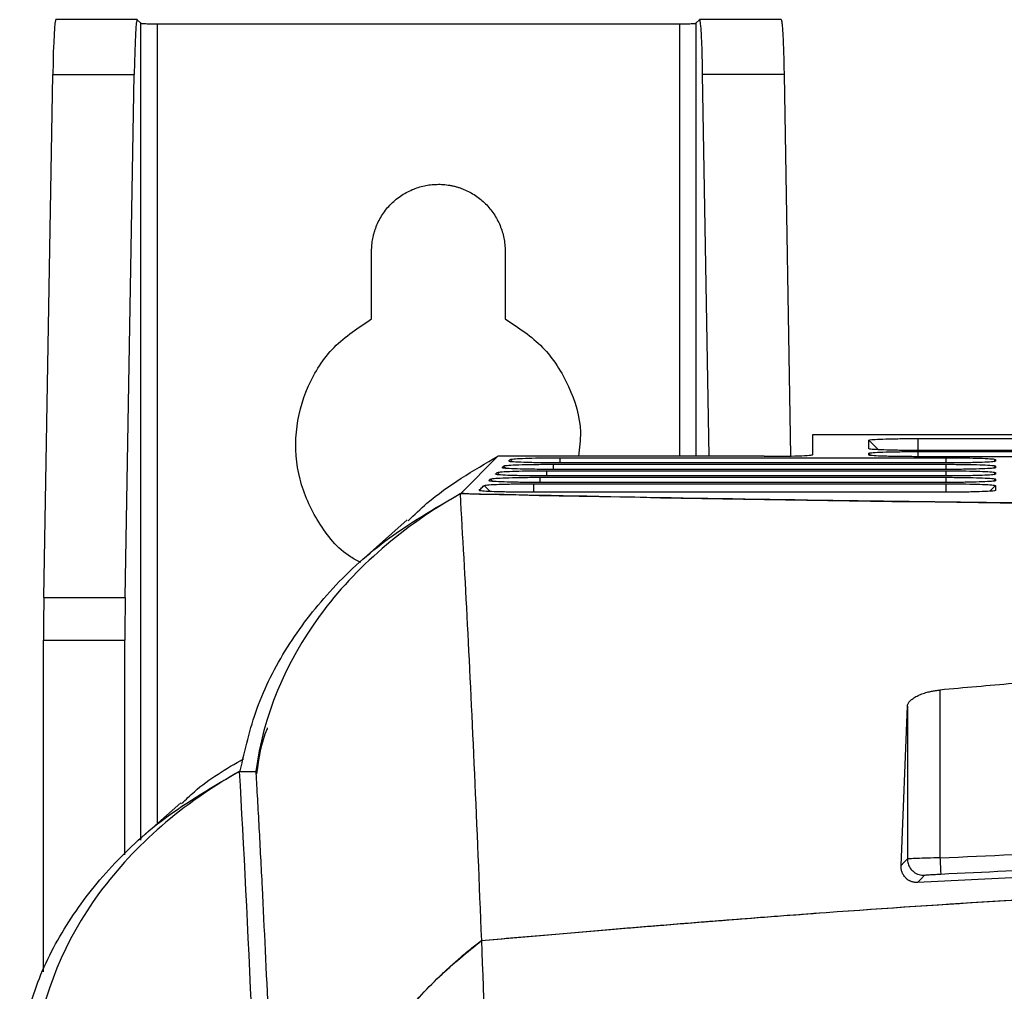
# Model space of a CAD drawing. Header units: millimetres. Extents: x 51 to 353, y -23 to 217.
# Tile 68 of 147: x 126 to 138, y 141 to 153. Entities that reach past the tile are written whole.
import ezdxf

# ---------------------------------------------------------------- set-up
doc = ezdxf.new("R2010")
doc.units = ezdxf.units.MM

msp = doc.modelspace()

# ---------------------------------------------------------------- linework, layer by layer
at = {"color": 7, "linetype": 'Continuous', "lineweight": 25}
for p, q in [((127.676, 152.649), (126.676, 152.649)), ((127.677, 152.648), (127.72, 152.605)), ((127.92, 152.598), (134.341, 152.598)), ((134.541, 152.605), (134.584, 152.648)), ((135.586, 152.649), (134.584, 152.649)), ((126.529, 145.547), (126.638, 151.975)), ((126.638, 151.975), (127.638, 151.975)), ((127.529, 145.547), (127.638, 151.975)), ((134.703, 147.283), (134.623, 151.975)), ((135.623, 151.975), (134.623, 151.975)), ((135.623, 151.975), (135.703, 147.286)), ((130.556, 148.972), (130.556, 149.805)), ((132.196, 149.805), (132.196, 148.972)), ((135.975, 147.302), (135.977, 147.549)), ((135.977, 147.303), (135.977, 147.549)), ((135.977, 147.549), (139.086, 147.549)), ((136.784, 147.363), (136.665, 147.48)), ((137.268, 147.501), (139.086, 147.501)), ((139.086, 147.354), (137.269, 147.354)), ((132.108, 147.283), (131.651, 146.827)), ((135.377, 147.283), (132.108, 147.283)), ((132.869, 147.264), (137.611, 147.264)), ((136.687, 147.298), (136.665, 147.32)), ((137.268, 147.341), (139.086, 147.341)), ((139.086, 147.277), (137.269, 147.277)), ((138.222, 147.243), (138.222, 147.222)), ((137.611, 147.121), (132.768, 147.121)), ((132.789, 147.184), (137.611, 147.184)), ((137.611, 147.201), (132.848, 147.201)), ((138.222, 147.163), (138.222, 147.142)), ((132.628, 147.024), (137.611, 147.024)), ((132.708, 147.104), (137.611, 147.104)), ((138.222, 147.083), (138.222, 147.062)), ((138.222, 147.003), (138.222, 146.982)), ((132.548, 146.944), (137.611, 146.944)), ((138.222, 146.923), (138.222, 146.862)), ((131.693, 146.827), (131.651, 146.827)), ((131.692, 146.826), (131.693, 146.827)), ((131.692, 146.826), (131.75, 146.824)), ((137.611, 146.841), (132.487, 146.841)), ((130.994, 146.501), (130.429, 145.998)), ((126.529, 145.547), (127.529, 145.547)), ((126.524, 145.021), (127.524, 145.021)), ((126.524, 140.944), (126.524, 145.021)), ((127.524, 142.383), (127.524, 145.021)), ((137.539, 144.409), (137.539, 142.347)), ((137.061, 142.252), (137.139, 144.21)), ((137.139, 144.21), (137.139, 142.334)), ((128.933, 143.409), (129.133, 143.409)), ((128.213, 143.022), (127.753, 142.618))]:
    msp.add_line(p, q, dxfattribs=at)
at = {"color": 8, "linetype": 'Continuous', "lineweight": 25}
for p, q in [((127.72, 142.563), (127.72, 152.605)), ((127.92, 152.598), (127.92, 142.764)), ((134.341, 147.283), (134.341, 152.598)), ((134.541, 152.605), (134.541, 147.283)), ((137.268, 147.501), (137.268, 147.354)), ((132.259, 147.243), (132.288, 147.214)), ((132.869, 147.264), (132.869, 147.201)), ((137.268, 147.341), (137.268, 147.277)), ((137.611, 147.264), (137.611, 147.201)), ((138.222, 147.243), (138.195, 147.216)), ((132.178, 147.163), (132.208, 147.134)), ((132.789, 147.121), (132.789, 147.184)), ((137.611, 147.184), (137.611, 147.121)), ((138.222, 147.163), (138.195, 147.136)), ((132.018, 147.003), (132.047, 146.974)), ((132.098, 147.083), (132.128, 147.054)), ((132.628, 146.961), (132.628, 147.024)), ((132.708, 147.041), (132.708, 147.104)), ((137.611, 147.104), (137.611, 147.041)), ((137.611, 147.024), (137.611, 146.961)), ((138.222, 147.083), (138.195, 147.056)), ((138.222, 147.003), (138.195, 146.976)), ((131.937, 146.923), (132.013, 146.849)), ((132.548, 146.841), (132.548, 146.944)), ((137.611, 146.944), (137.611, 146.841)), ((138.222, 146.923), (138.151, 146.853))]:
    msp.add_line(p, q, dxfattribs=at)
at = {"color": 7, "linetype": 'Continuous', "lineweight": 25, "flags": 128}
for points in [[(137.611, 147.041), (137.051, 147.041), (134.808, 147.041), (132.687, 147.041)], [(137.611, 146.961), (137.051, 146.961), (134.808, 146.961), (132.607, 146.961)], [(137.139, 142.334), (137.095, 142.288), (137.061, 142.252)], [(137.263, 142.043), (137.311, 142.094), (137.349, 142.134)]]:
    msp.add_lwpolyline(points, dxfattribs=at)
at = {"color": 7, "linetype": 'Continuous', "lineweight": 25}
for centre, major_axis, ratio, start_param, end_param in [((126.676, 151.449), (0, 1.2), 0.034921, 0, 1.1168), ((127.676, 151.449), (0, 1.2), 0.034921, 0, 1.1168), ((135.377, 147.303), (0.6, 0), 0.034783, 4.712161, 6.283186), ((126.566, 145.021), (0, 1.2), 0.034921, 1.1168, 1.570796), ((127.566, 145.021), (0, 1.2), 0.034921, 1.1168, 1.570796)]:
    msp.add_ellipse(centre, major_axis=major_axis, ratio=ratio, start_param=start_param, end_param=end_param, dxfattribs=at)
for points, knots in [([(127.677, 152.648), (127.677, 152.648), (127.676, 152.648), (127.676, 152.648), (127.676, 152.649)], [0, 0, 0, 0, 0.5, 1, 1, 1, 1]), ([(127.72, 152.605), (127.72, 152.605), (127.721, 152.604), (127.724, 152.604), (127.729, 152.603), (127.738, 152.602), (127.754, 152.601), (127.78, 152.6), (127.812, 152.599), (127.846, 152.599), (127.883, 152.598), (127.908, 152.598), (127.92, 152.598)], [0, 0, 0, 0, 0.0603737, 0.1202736, 0.1802171, 0.2407209, 0.3703025, 0.5002214, 0.6297726, 0.7596615, 0.8797434, 1, 1, 1, 1]), ([(134.341, 152.598), (134.348, 152.598), (134.36, 152.598), (134.378, 152.598), (134.396, 152.598), (134.42, 152.599), (134.45, 152.599), (134.481, 152.6), (134.507, 152.601), (134.526, 152.602), (134.538, 152.604), (134.54, 152.604), (134.541, 152.605)], [0, 0, 0, 0, 0.060337, 0.120202, 0.180114, 0.240589, 0.370126, 0.500029, 0.629596, 0.759529, 0.879672, 1, 1, 1, 1]), ([(134.623, 151.975), (134.623, 151.989), (134.623, 152.017), (134.622, 152.058), (134.621, 152.098), (134.62, 152.136), (134.619, 152.174), (134.618, 152.211), (134.616, 152.278), (134.613, 152.369), (134.608, 152.47), (134.603, 152.55), (134.598, 152.598), (134.594, 152.624), (134.591, 152.638), (134.589, 152.647), (134.587, 152.648), (134.586, 152.649)], [0, 0, 0, 0, 0.035134, 0.070138, 0.105065, 0.139969, 0.174904, 0.209924, 0.245082, 0.372469, 0.499947, 0.627355, 0.75485, 0.816266, 0.877404, 0.938553, 1, 1, 1, 1]), ([(135.586, 152.649), (135.586, 152.648), (135.587, 152.648), (135.589, 152.645), (135.591, 152.641), (135.592, 152.634), (135.594, 152.626), (135.595, 152.616), (135.598, 152.594), (135.603, 152.55), (135.608, 152.47), (135.613, 152.369), (135.616, 152.27), (135.619, 152.184), (135.621, 152.118), (135.622, 152.048), (135.623, 151.999), (135.623, 151.975)], [0, 0, 0, 0, 0.035151, 0.070171, 0.105113, 0.140032, 0.17498, 0.210012, 0.245181, 0.372597, 0.500085, 0.627483, 0.754949, 0.816345, 0.87746, 0.938582, 1, 1, 1, 1]), ([(130.556, 149.805), (130.556, 149.818), (130.556, 149.844), (130.559, 149.883), (130.564, 149.921), (130.57, 149.959), (130.578, 149.996), (130.588, 150.034), (130.6, 150.071), (130.618, 150.121), (130.646, 150.183), (130.689, 150.255), (130.738, 150.323), (130.795, 150.386), (130.858, 150.443), (130.926, 150.492), (130.998, 150.534), (131.072, 150.568), (131.147, 150.594), (131.222, 150.612), (131.298, 150.623), (131.35, 150.624), (131.376, 150.625)], [0, 0, 0, 0, 0.030232, 0.060266, 0.090167, 0.120003, 0.149842, 0.179751, 0.209797, 0.240047, 0.304318, 0.368671, 0.43431, 0.500032, 0.565671, 0.631393, 0.695665, 0.760018, 0.820268, 0.879989, 0.939719, 1, 1, 1, 1]), ([(131.376, 150.625), (131.389, 150.625), (131.416, 150.625), (131.456, 150.622), (131.496, 150.617), (131.536, 150.61), (131.575, 150.601), (131.614, 150.59), (131.652, 150.578), (131.727, 150.549), (131.834, 150.492), (131.959, 150.389), (132.062, 150.264), (132.125, 150.145), (132.162, 150.043), (132.181, 149.965), (132.194, 149.886), (132.195, 149.832), (132.196, 149.805)], [0, 0, 0, 0, 0.031533, 0.062841, 0.093999, 0.125083, 0.156169, 0.187335, 0.218656, 0.250207, 0.375081, 0.500037, 0.624911, 0.749866, 0.81269, 0.874912, 0.937145, 1, 1, 1, 1]), ([(130.423, 145.977), (130.38, 145.999), (130.165, 146.108), (129.884, 146.463), (129.644, 146.992), (129.599, 147.583), (129.748, 148.15), (130.069, 148.651), (130.393, 148.865), (130.556, 148.972)], [0, 0, 0, 0, 0.03962, 0.199683, 0.359747, 0.51981, 0.679873, 0.839937, 1, 1, 1, 1]), ([(132.196, 148.972), (132.359, 148.865), (132.684, 148.651), (132.997, 148.151), (133.147, 147.673), (133.11, 147.382), (133.097, 147.283)], [0, 0, 0, 0, 0.284538, 0.569076, 0.853613, 1, 1, 1, 1]), ([(136.665, 147.48), (136.672, 147.482), (136.686, 147.487), (136.792, 147.493), (136.948, 147.498), (137.117, 147.5), (137.227, 147.501), (137.268, 147.501)], [0, 0, 0, 0, 0.218976, 0.437709, 0.654085, 0.868283, 1, 1, 1, 1]), ([(136.665, 147.375), (136.665, 147.381), (136.665, 147.402), (136.665, 147.437), (136.665, 147.465), (136.665, 147.48)], [0, 0, 0, 0, 0.189402, 0.594701, 1, 1, 1, 1]), ([(137.269, 147.354), (137.2, 147.354), (137.063, 147.355), (136.88, 147.358), (136.744, 147.364), (136.675, 147.369), (136.668, 147.373), (136.665, 147.375)], [0, 0, 0, 0, 0.218702, 0.437141, 0.653355, 0.867725, 1, 1, 1, 1]), ([(131.004, 146.49), (131.08, 146.563), (131.408, 146.878), (131.804, 147.107), (132.108, 147.283)], [0, 0, 0, 0, 0.231522, 1, 1, 1, 1]), ([(132.238, 147.223), (132.239, 147.224), (132.244, 147.229), (132.251, 147.236), (132.256, 147.241), (132.259, 147.243)], [0, 0, 0, 0, 0.25, 0.625, 1, 1, 1, 1]), ([(132.259, 147.243), (132.268, 147.246), (132.287, 147.251), (132.401, 147.257), (132.563, 147.262), (132.73, 147.264), (132.834, 147.264), (132.869, 147.264)], [0, 0, 0, 0, 0.223811, 0.447397, 0.668429, 0.887663, 1, 1, 1, 1]), ([(136.665, 147.32), (136.672, 147.322), (136.686, 147.327), (136.792, 147.333), (136.948, 147.338), (137.117, 147.34), (137.227, 147.341), (137.268, 147.341)], [0, 0, 0, 0, 0.218941, 0.4376739, 0.6540808, 0.8681908, 1, 1, 1, 1]), ([(136.665, 147.298), (136.665, 147.3), (136.665, 147.304), (136.665, 147.311), (136.665, 147.317), (136.665, 147.32)], [0, 0, 0, 0, 0.25, 0.625, 1, 1, 1, 1]), ([(137.269, 147.277), (137.2, 147.278), (137.063, 147.278), (136.881, 147.282), (136.744, 147.287), (136.675, 147.293), (136.668, 147.297), (136.665, 147.298)], [0, 0, 0, 0, 0.218637, 0.436965, 0.65333, 0.867688, 1, 1, 1, 1]), ([(137.611, 147.264), (137.679, 147.264), (137.815, 147.263), (137.996, 147.26), (138.135, 147.255), (138.211, 147.248), (138.219, 147.244), (138.222, 147.243)], [0, 0, 0, 0, 0.210705, 0.4216979, 0.6346438, 0.8495863, 1, 1, 1, 1]), ([(132.157, 147.143), (132.159, 147.144), (132.163, 147.149), (132.17, 147.156), (132.176, 147.161), (132.178, 147.163)], [0, 0, 0, 0, 0.25, 0.625, 1, 1, 1, 1]), ([(132.768, 147.121), (132.698, 147.121), (132.559, 147.122), (132.375, 147.125), (132.239, 147.131), (132.171, 147.136), (132.165, 147.139), (132.164, 147.14)], [0, 0, 0, 0, 0.231511, 0.462786, 0.691607, 0.91901, 1, 1, 1, 1]), ([(132.178, 147.163), (132.188, 147.166), (132.206, 147.171), (132.321, 147.177), (132.483, 147.182), (132.65, 147.184), (132.753, 147.184), (132.789, 147.184)], [0, 0, 0, 0, 0.223789, 0.447366, 0.668403, 0.887602, 1, 1, 1, 1]), ([(132.848, 147.201), (132.779, 147.201), (132.64, 147.202), (132.455, 147.205), (132.319, 147.211), (132.251, 147.216), (132.246, 147.219), (132.244, 147.22)], [0, 0, 0, 0, 0.231518, 0.462776, 0.69166, 0.918999, 1, 1, 1, 1]), ([(138.222, 147.222), (138.215, 147.22), (138.202, 147.215), (138.099, 147.209), (137.946, 147.204), (137.774, 147.201), (137.659, 147.201), (137.611, 147.201)], [0, 0, 0, 0, 0.211167, 0.422612, 0.635771, 0.850648, 1, 1, 1, 1]), ([(137.611, 147.184), (137.679, 147.184), (137.815, 147.183), (137.996, 147.18), (138.135, 147.175), (138.211, 147.168), (138.219, 147.164), (138.222, 147.163)], [0, 0, 0, 0, 0.210704, 0.421675, 0.634656, 0.849601, 1, 1, 1, 1]), ([(138.222, 147.142), (138.215, 147.139), (138.202, 147.135), (138.099, 147.129), (137.947, 147.124), (137.774, 147.121), (137.659, 147.121), (137.611, 147.121)], [0, 0, 0, 0, 0.21114, 0.42257, 0.635753, 0.850607, 1, 1, 1, 1]), ([(131.997, 146.983), (131.998, 146.984), (132.003, 146.989), (132.01, 146.996), (132.015, 147.001), (132.018, 147.003)], [0, 0, 0, 0, 0.25, 0.625, 1, 1, 1, 1]), ([(132.018, 147.003), (132.027, 147.006), (132.046, 147.011), (132.16, 147.017), (132.322, 147.022), (132.489, 147.024), (132.593, 147.024), (132.628, 147.024)], [0, 0, 0, 0, 0.223761, 0.447357, 0.66837, 0.887585, 1, 1, 1, 1]), ([(132.077, 147.063), (132.079, 147.064), (132.083, 147.069), (132.09, 147.076), (132.095, 147.081), (132.098, 147.083)], [0, 0, 0, 0, 0.25, 0.625, 1, 1, 1, 1]), ([(132.687, 147.041), (132.618, 147.041), (132.479, 147.042), (132.294, 147.045), (132.158, 147.051), (132.09, 147.056), (132.085, 147.059), (132.084, 147.06)], [0, 0, 0, 0, 0.231408, 0.462596, 0.6916, 0.918926, 1, 1, 1, 1]), ([(132.098, 147.083), (132.107, 147.086), (132.126, 147.091), (132.24, 147.097), (132.403, 147.102), (132.569, 147.104), (132.673, 147.104), (132.708, 147.104)], [0, 0, 0, 0, 0.223786, 0.447362, 0.668405, 0.887592, 1, 1, 1, 1]), ([(137.611, 147.104), (137.679, 147.104), (137.815, 147.103), (137.996, 147.1), (138.135, 147.094), (138.211, 147.088), (138.219, 147.084), (138.222, 147.083)], [0, 0, 0, 0, 0.210702, 0.421673, 0.634661, 0.849611, 1, 1, 1, 1]), ([(138.222, 147.062), (138.215, 147.059), (138.202, 147.055), (138.099, 147.049), (137.947, 147.044), (137.774, 147.041), (137.659, 147.041), (137.611, 147.041)], [0, 0, 0, 0, 0.211142, 0.422576, 0.635754, 0.850608, 1, 1, 1, 1]), ([(137.611, 147.024), (137.679, 147.024), (137.815, 147.023), (137.996, 147.02), (138.135, 147.014), (138.211, 147.008), (138.219, 147.004), (138.222, 147.003)], [0, 0, 0, 0, 0.21071, 0.421674, 0.634674, 0.849624, 1, 1, 1, 1]), ([(131.877, 146.863), (131.883, 146.869), (131.896, 146.883), (131.917, 146.903), (131.93, 146.917), (131.937, 146.923)], [0, 0, 0, 0, 0.328135, 0.664067, 1, 1, 1, 1]), ([(131.937, 146.923), (131.947, 146.926), (131.965, 146.931), (132.08, 146.937), (132.242, 146.942), (132.409, 146.944), (132.512, 146.944), (132.548, 146.944)], [0, 0, 0, 0, 0.223792, 0.447348, 0.668416, 0.887623, 1, 1, 1, 1]), ([(132.607, 146.961), (132.538, 146.961), (132.399, 146.961), (132.214, 146.965), (132.078, 146.971), (132.01, 146.976), (132.005, 146.979), (132.003, 146.98)], [0, 0, 0, 0, 0.231399, 0.462595, 0.691545, 0.918891, 1, 1, 1, 1]), ([(138.222, 146.982), (138.215, 146.979), (138.202, 146.975), (138.099, 146.969), (137.947, 146.964), (137.774, 146.961), (137.659, 146.961), (137.611, 146.961)], [0, 0, 0, 0, 0.211149, 0.422579, 0.63575, 0.850627, 1, 1, 1, 1]), ([(137.611, 146.944), (137.679, 146.944), (137.815, 146.943), (137.996, 146.94), (138.135, 146.934), (138.211, 146.928), (138.219, 146.924), (138.222, 146.923)], [0, 0, 0, 0, 0.210669, 0.421594, 0.634669, 0.849502, 1, 1, 1, 1]), ([(128.941, 143.417), (129, 143.675), (129.118, 144.199), (129.497, 144.943), (130.025, 145.636), (130.729, 146.293), (131.329, 146.641), (131.651, 146.827)], [0, 0, 0, 0, 0.188729, 0.382737, 0.57473, 0.77241, 1, 1, 1, 1]), ([(131.642, 146.819), (131.672, 146.298), (131.731, 145.257), (131.819, 143.425), (131.876, 142.029), (131.904, 141.331)], [0, 0, 0, 0, 0.333332, 0.666665, 1, 1, 1, 1]), ([(131.75, 146.824), (132.521, 146.808), (134.065, 146.776), (136.52, 146.737), (139.053, 146.704), (141.655, 146.679), (144.309, 146.662), (146.998, 146.652), (149.701, 146.651), (152.394, 146.657), (155.061, 146.671), (157.686, 146.693), (160.25, 146.723), (162.48, 146.756), (164.395, 146.79), (165.466, 146.813), (166.001, 146.824)], [0, 0, 0, 0, 0.074547, 0.14936, 0.224173, 0.29872, 0.373267, 0.44808, 0.522893, 0.597439, 0.671931, 0.746689, 0.821447, 0.89594, 0.947971, 1, 1, 1, 1]), ([(132.487, 146.841), (132.417, 146.841), (132.279, 146.842), (132.094, 146.845), (131.958, 146.851), (131.89, 146.856), (131.885, 146.859), (131.883, 146.86)], [0, 0, 0, 0, 0.231577, 0.462862, 0.691679, 0.919108, 1, 1, 1, 1]), ([(138.222, 146.862), (138.215, 146.86), (138.202, 146.855), (138.099, 146.849), (137.947, 146.844), (137.774, 146.841), (137.659, 146.841), (137.611, 146.841)], [0, 0, 0, 0, 0.211048, 0.422384, 0.635596, 0.85047, 1, 1, 1, 1]), ([(138.437, 144.489), (138.287, 144.476), (137.988, 144.45), (137.689, 144.423), (137.539, 144.409)], [0, 0, 0, 0, 0.499439, 1, 1, 1, 1]), ([(137.139, 144.21), (137.139, 144.214), (137.14, 144.221), (137.143, 144.232), (137.147, 144.243), (137.154, 144.254), (137.161, 144.265), (137.177, 144.283), (137.206, 144.307), (137.255, 144.336), (137.314, 144.362), (137.375, 144.381), (137.433, 144.394), (137.485, 144.404), (137.521, 144.407), (137.539, 144.409)], [0, 0, 0, 0, 0.043064, 0.085842, 0.128484, 0.171141, 0.213968, 0.257115, 0.383482, 0.5084, 0.631656, 0.752668, 0.83564, 0.917536, 1, 1, 1, 1]), ([(129.146, 143.381), (129.172, 143.57), (129.199, 143.761), (129.276, 143.941), (129.276, 143.943)], [0, 0, 0, 0, 0.990134, 1, 1, 1, 1]), ([(128.221, 143.013), (128.273, 143.063), (128.497, 143.283), (128.77, 143.442), (128.981, 143.564)], [0, 0, 0, 0, 0.227727, 1, 1, 1, 1]), ([(126.232, 140.005), (126.289, 140.262), (126.407, 140.783), (126.783, 141.525), (127.309, 142.219), (128.013, 142.879), (128.617, 143.229), (128.941, 143.417)], [0, 0, 0, 0, 0.187699, 0.380584, 0.572624, 0.770358, 1, 1, 1, 1]), ([(129.133, 143.409), (129.133, 143.408), (129.133, 143.408), (129.133, 143.408), (129.133, 143.408), (129.133, 143.407), (129.133, 143.407), (129.133, 143.407), (129.133, 143.406), (129.133, 143.406), (129.133, 143.406), (129.133, 143.405), (129.133, 143.405), (129.133, 143.405), (129.133, 143.404), (129.133, 143.404), (129.133, 143.404), (129.133, 143.403), (129.133, 143.403), (129.133, 143.403), (129.133, 143.403), (129.133, 143.402), (129.133, 143.402), (129.133, 143.402), (129.133, 143.401), (129.133, 143.4), (129.134, 143.396), (129.134, 143.384), (129.136, 143.36), (129.138, 143.311), (129.144, 143.212), (129.155, 143.012), (129.178, 142.602), (129.222, 141.746), (129.263, 140.886), (129.294, 140.187), (129.304, 139.971), (129.314, 139.735), (129.325, 139.477), (129.337, 139.196), (129.354, 138.779), (129.378, 138.195), (129.408, 137.411), (129.429, 136.836), (129.44, 136.535)], [0, 0, 0, 0, 0.000058, 0.000117, 0.000175, 0.000234, 0.000292, 0.000351, 0.000409, 0.000468, 0.000526, 0.000585, 0.000643, 0.000702, 0.000761, 0.000819, 0.000878, 0.000936, 0.000995, 0.001053, 0.001112, 0.00117, 0.001229, 0.001287, 0.001346, 0.001404, 0.001881, 0.003794, 0.00762, 0.015271, 0.030574, 0.061179, 0.12239, 0.244811, 0.489645, 0.518194, 0.549077, 0.582542, 0.618592, 0.657225, 0.698442, 0.788627, 0.889146, 1, 1, 1, 1]), ([(137.539, 142.347), (138.736, 142.401), (140.873, 142.498), (143.012, 142.54), (143.953, 142.559)], [0, 0, 0, 0, 0.559998, 1, 1, 1, 1]), ([(137.539, 142.347), (137.487, 142.346), (137.383, 142.343), (137.252, 142.339), (137.159, 142.336), (137.146, 142.334), (137.139, 142.334)], [0, 0, 0, 0, 0.249933, 0.499872, 0.749887, 1, 1, 1, 1]), ([(137.139, 142.334), (137.14, 142.315), (137.144, 142.275), (137.171, 142.219), (137.217, 142.171), (137.279, 142.137), (137.326, 142.135), (137.349, 142.134)], [0, 0, 0, 0, 0.17615, 0.366718, 0.563798, 0.790969, 1, 1, 1, 1]), ([(144.245, 142.271), (144.044, 142.268), (143.64, 142.261), (143.031, 142.249), (142.415, 142.235), (141.792, 142.22), (141.162, 142.202), (140.526, 142.182), (139.885, 142.159), (139.237, 142.134), (138.584, 142.107), (137.925, 142.077), (137.484, 142.054), (137.263, 142.043)], [0, 0, 0, 0, 0.086216, 0.173454, 0.261688, 0.350888, 0.441028, 0.532079, 0.624012, 0.716799, 0.810412, 0.904822, 1, 1, 1, 1]), ([(137.539, 142.347), (137.54, 142.319), (137.543, 142.261), (137.546, 142.195), (137.548, 142.155), (137.549, 142.15), (137.549, 142.148)], [0, 0, 0, 0, 0.2704818, 0.5623724, 0.7895161, 1, 1, 1, 1]), ([(137.549, 142.148), (138.616, 142.201), (139.683, 142.246), (141.819, 142.315), (142.888, 142.341), (143.956, 142.359)], [0, 0, 0, 0, 0.5, 0.5, 1, 1, 1, 1]), ([(137.263, 142.043), (137.257, 142.044), (137.246, 142.044), (137.23, 142.046), (137.215, 142.048), (137.2, 142.052), (137.186, 142.056), (137.173, 142.061), (137.161, 142.067), (137.149, 142.074), (137.133, 142.086), (137.113, 142.104), (137.091, 142.133), (137.073, 142.168), (137.061, 142.209), (137.061, 142.238), (137.061, 142.252)], [0, 0, 0, 0, 0.029073, 0.057903, 0.086904, 0.116486, 0.147034, 0.178898, 0.212389, 0.247772, 0.285274, 0.389934, 0.499601, 0.662597, 0.828939, 1, 1, 1, 1]), ([(137.349, 142.134), (137.353, 142.135), (137.362, 142.136), (137.415, 142.14), (137.481, 142.144), (137.526, 142.146), (137.549, 142.148)], [0, 0, 0, 0, 0.279751, 0.559411, 0.779729, 1, 1, 1, 1]), ([(131.904, 141.331), (132.176, 141.355), (132.704, 141.401), (133.476, 141.467), (134.204, 141.527), (134.889, 141.581), (135.529, 141.631), (136.677, 141.716), (138.289, 141.824), (140.421, 141.938), (142.514, 142.017), (144.404, 142.063), (146.048, 142.087), (147.463, 142.099), (148.405, 142.1), (148.876, 142.101)], [0, 0, 0, 0, 0.0480918, 0.0936706, 0.1366922, 0.1771138, 0.2148948, 0.2499969, 0.3803674, 0.4999986, 0.6268253, 0.7501606, 0.8336656, 0.9169857, 1, 1, 1, 1]), ([(131.904, 141.331), (132.162, 141.353), (132.669, 141.398), (133.415, 141.462), (134.135, 141.521), (134.827, 141.577), (135.492, 141.628), (136.655, 141.715), (138.281, 141.823), (140.388, 141.936), (142.489, 142.016), (144.347, 142.062), (145.983, 142.086), (147.399, 142.098), (148.373, 142.1), (148.876, 142.101)], [0, 0, 0, 0, 0.045692, 0.089773, 0.132244, 0.173104, 0.212355, 0.249997, 0.379001, 0.499999, 0.622346, 0.750161, 0.828013, 0.911291, 1, 1, 1, 1]), ([(129.44, 136.535), (129.453, 136.696), (129.477, 137.008), (129.554, 137.466), (129.658, 137.921), (129.795, 138.371), (129.961, 138.805), (130.154, 139.222), (130.376, 139.624), (130.63, 140.012), (130.958, 140.44), (131.371, 140.894), (131.729, 141.188), (131.904, 141.331)], [0, 0, 0, 0, 0.087135, 0.168876, 0.25014, 0.339141, 0.422554, 0.500454, 0.586986, 0.670283, 0.750417, 0.878131, 1, 1, 1, 1]), ([(129.44, 136.535), (129.442, 136.573), (129.447, 136.651), (129.457, 136.767), (129.469, 136.882), (129.482, 136.997), (129.498, 137.112), (129.515, 137.227), (129.534, 137.341), (129.556, 137.454), (129.579, 137.568), (129.604, 137.681), (129.631, 137.794), (129.708, 138.094), (129.861, 138.574), (130.141, 139.212), (130.487, 139.815), (130.832, 140.285), (131.14, 140.638), (131.345, 140.848), (131.514, 141.006), (131.641, 141.118), (131.771, 141.227), (131.86, 141.296), (131.904, 141.331)], [0, 0, 0, 0, 0.020951, 0.041864, 0.062744, 0.083599, 0.104433, 0.125252, 0.146061, 0.166868, 0.187677, 0.208494, 0.229325, 0.250176, 0.376078, 0.500422, 0.625628, 0.750309, 0.814338, 0.878073, 0.908719, 0.939238, 0.969657, 1, 1, 1, 1])]:
    msp.add_open_spline(points, degree=3, knots=knots, dxfattribs=at)
for points in [[(134.584, 152.648), (134.585, 152.648), (134.585, 152.649), (134.586, 152.649)], [(131.642, 146.819), (130.946, 146.427), (129.765, 145.405), (129.221, 144.084), (129.133, 143.409)], [(148.876, 146.645), (145.845, 146.645), (139.783, 146.675), (134.203, 146.762), (131.642, 146.819)], [(128.933, 143.409), (128.236, 143.017), (127.054, 141.994), (126.511, 140.672), (126.423, 139.997)], [(129.24, 136.534), (129.141, 139.282), (129.038, 141.584), (128.933, 143.409)], [(131.904, 141.331), (131.963, 139.837), (132.021, 138.189), (132.077, 136.393)]]:
    msp.add_open_spline(points, degree=3, dxfattribs=at)

doc.saveas('drawing.dxf')
